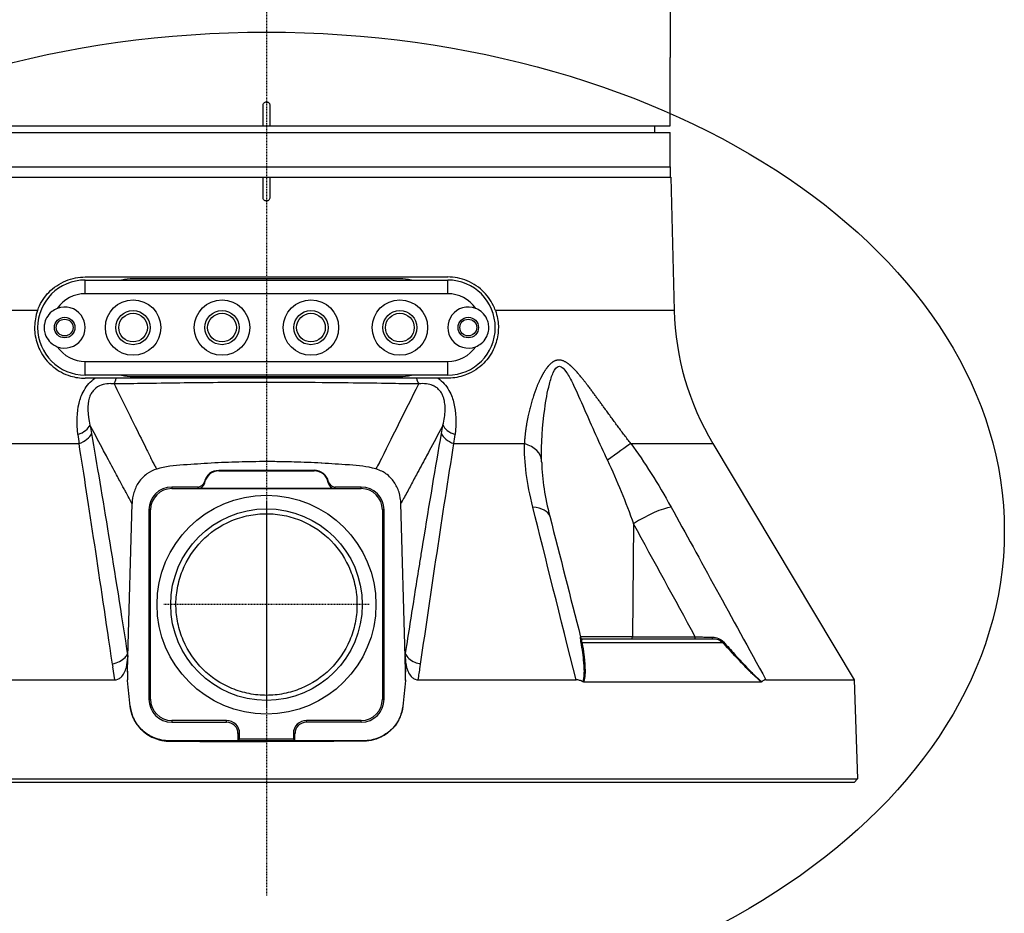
# Model space of a CAD drawing. Header units: millimetres. Extents: x 0 to 4378, y 0 to 2397.
# Tile 195 of 256: x 2215 to 2359, y 481 to 611. Entities that reach past the tile are written whole.
import ezdxf

# ---------------------------------------------------------------- set-up
doc = ezdxf.new("R2010")
doc.units = ezdxf.units.MM
doc.header["$LTSCALE"] = 0.2
doc.linetypes.add('CENTER2', pattern=[1.125, 0.75, -0.125, 0.125, -0.125])
doc.layers.add('02_Center Line', color=1, linetype='CENTER2')
doc.layers.add('12_Before Rev.Num.', color=5, linetype='Continuous')

# ---------------------------------------------------------------- blocks, each defined once
blk = doc.blocks.new('A$Ccbb9c741')
for p, q in [((59, 168.38), (59, 106)), ((59, 96), (59, 106)), ((-0.5, 96), (-0.5, 99)), ((0.5, 99), (0.5, 96)), ((-59, 96), (-0.5, 96)), ((-59, 95), (59, 95)), ((-0.5, 96), (0.5, 96)), ((0.5, 96), (59, 96)), ((56.7, 96), (56.71, 95)), ((59, 90), (59, 95)), ((-59, 90), (59, 90)), ((-59, 90), (59, 90)), ((59, 90), (59, 88.5)), ((-59.09, 88.5), (59.09, 88.5)), ((-0.5, 85.5), (-0.5, 88.5)), ((0.5, 88.5), (0.5, 85.5)), ((59.09, 88.5), (59.6, 69.01)), ((-26.5, 73.9), (26.5, 73.9)), ((-26.5, 73.45), (26.5, 73.45)), ((-26.5, 71.45), (-26.5, 73.45)), ((19.5, 73.65), (-19.5, 73.65)), ((26.5, 71.45), (26.5, 73.45)), ((26.5, 71.45), (-26.5, 71.45)), ((-33.46, 69.01), (-48.37, 69.01)), ((59.6, 69.01), (33.46, 69.01)), ((-26.5, 61.55), (26.5, 61.55)), ((-26.5, 59.55), (-26.5, 61.55)), ((26.5, 59.55), (26.5, 61.55)), ((26.5, 59.55), (-26.5, 59.55)), ((-25.09, 59.1), (-26.5, 59.1)), ((-21.96, 59.1), (-25.09, 59.1)), ((21.94, 59.1), (-21.96, 59.1)), ((-19.5, 59.35), (19.5, 59.35)), ((25.1, 59.1), (21.94, 59.1)), ((26.5, 59.1), (25.1, 59.1)), ((-37.7, 49.54), (-27.4, 49.54)), ((27.4, 49.54), (37.7, 49.54)), ((53.26, 49.54), (65.26, 49.54)), ((65.26, 49.54), (85.91, 14.99)), ((6.97, 45.63), (-6.97, 45.61)), ((-6.97, 45.61), (-6.97, 45.54)), ((-6.97, 45.54), (6.97, 45.56)), ((6.97, 45.56), (6.97, 45.63)), ((-10.05, 43.19), (-13.85, 43.19)), ((-13.85, 43.19), (-13.85, 42.95)), ((13.85, 43.19), (10.05, 43.19)), ((13.85, 42.95), (13.85, 43.19)), ((-13.85, 42.95), (13.85, 42.95)), ((10.02, 42.98), (-10.02, 42.98)), ((0, 42.98), (0, 42.95)), ((-20.26, 18.35), (-19.65, 40.77)), ((20.26, 18.35), (19.65, 40.77)), ((-16.95, 39.85), (-17.19, 39.85)), ((-17.19, 39.85), (-17.19, 12.15)), ((-16.95, 12.15), (-16.95, 39.85)), ((16.95, 39.85), (16.95, 12.15)), ((17.19, 39.85), (16.95, 39.85)), ((17.19, 12.15), (17.19, 39.85)), ((58.53, 40.12), (58.53, 40.12)), ((53.65, 37.81), (53.49, 21.29)), ((53.49, 21.29), (45.9, 21.29)), ((46.12, 20.46), (66.68, 20.46)), ((46.21, 21), (65.21, 21)), ((53.49, 21.29), (62.69, 21.29)), ((-20.32, 18.76), (-20.28, 18.45)), ((20.28, 18.45), (20.33, 18.76)), ((-20.32, 16.1), (-20.26, 18.35)), ((-20.32, 16.1), (-20.28, 18.3)), ((-20.26, 18.35), (-20.28, 18.3)), ((20.28, 18.3), (20.26, 18.35)), ((20.32, 16.1), (20.26, 18.35)), ((20.28, 18.3), (20.32, 16.1)), ((22.47, 16.89), (22.53, 17.3)), ((-22.18, 15), (-22.47, 16.89)), ((-20.3, 16.27), (-20.32, 14.98)), ((-20.3, 16.27), (-20.32, 16.1)), ((20.32, 16.1), (20.3, 16.27)), ((20.32, 14.98), (20.3, 16.27)), ((-45.26, 14.99), (-22.18, 14.99)), ((-20.33, 14.88), (-20.34, 14.98)), ((-20.33, 14.88), (-20.34, 14.98)), ((-20.33, 14.88), (-20.33, 14.88)), ((20.34, 14.98), (20.32, 14.98)), ((20.33, 14.88), (20.34, 14.98)), ((20.34, 14.98), (20.33, 14.88)), ((20.33, 14.88), (20.33, 14.88)), ((22.18, 14.99), (45.26, 14.99)), ((46.34, 14.69), (72.35, 14.69)), ((71.23, 15.68), (71.23, 15.68)), ((71.78, 15.18), (71.78, 15.18)), ((73.02, 14.99), (85.91, 14.99)), ((85.91, 14.99), (86.41, 0.5)), ((-17.19, 12.15), (-16.95, 12.15)), ((16.95, 12.15), (17.19, 12.15)), ((-19.91, 11.14), (-19.92, 11.14)), ((19.92, 11.14), (19.91, 11.14)), ((-5.83, 9.05), (-13.85, 9.05)), ((-13.85, 9.05), (-13.85, 8.81)), ((-13.85, 8.81), (-5.83, 8.81)), ((-5.83, 8.81), (-5.83, 9.05)), ((13.85, 9.05), (5.83, 9.05)), ((5.83, 8.81), (5.83, 9.05)), ((13.85, 8.81), (5.83, 8.81)), ((13.85, 8.81), (13.85, 9.05)), ((0, 6.08), (-14.17, 6.08)), ((-14.17, 6.08), (-4.17, 6.08)), ((0, 6.08), (-14.17, 6.08)), ((-14.17, 6.08), (-4.17, 6.08)), ((-4.17, 7.15), (-4.17, 6.08)), ((-3.93, 7.15), (-4.17, 7.15)), ((-4.17, 6.08), (-3.93, 6.33)), ((-3.93, 6.33), (-3.93, 7.15)), ((3.93, 6.33), (-3.93, 6.33)), ((14.17, 6.08), (0, 6.08)), ((0, 5.99), (0, 6.08)), ((14.17, 6.08), (0, 6.08)), ((3.93, 7.15), (3.93, 6.33)), ((4.17, 7.15), (3.93, 7.15)), ((3.93, 6.33), (4.17, 6.08)), ((4.17, 6.08), (4.17, 7.15)), ((4.17, 6.08), (14.17, 6.08)), ((4.17, 6.08), (14.17, 6.08)), ((-86.41, 0.5), (86.41, 0.5)), ((85.93, 0), (-85.93, 0)), ((85.93, 0), (86.41, 0.5))]:
    blk.add_line(p, q)
for centre, radius in [((-19.5, 66.5), 4.05), ((-6.5, 66.5), 4.05), ((6.5, 66.5), 4.05), ((19.5, 66.5), 4.05), ((-29.5, 66.5), 1.5), ((-29.5, 66.5), 1.23), ((-19.5, 66.5), 2.5), ((-19.5, 66.5), 2.1), ((-6.5, 66.5), 2.5), ((-6.5, 66.5), 2.1), ((6.5, 66.5), 2.5), ((6.5, 66.5), 2.1), ((19.5, 66.5), 2.5), ((19.5, 66.5), 2.1), ((29.5, 66.5), 1.5), ((29.5, 66.5), 1.23), ((0, 26), 16), ((0, 26), 14)]:
    blk.add_circle(centre, radius)
for centre, radius, start, end in [((-26.5, 66.5), 6.95, 90, 270), ((-19.5, 66.5), 7.15, 90, 103.5837), ((19.5, 66.5), 7.15, 76.4163, 90), ((26.5, 66.5), 6.95, 270, 90), ((-26.5, 66.5), 4.95, 90, 145.5885), ((26.5, 66.5), 4.95, 34.4115, 90), ((-29.5, 66.5), 3, 248.823, 111.177), ((29.5, 66.5), 3, 68.823, 291.177), ((99.59, 70.06), 40, 181.5, 210.8721), ((-26.5, 66.5), 4.95, 214.4115, 270), ((26.5, 66.5), 4.95, 270, 325.5885), ((-19.5, 66.5), 7.15, 256.4163, 270), ((19.5, 66.5), 7.15, 270, 283.5837), ((52.24, 55.72), 5, 161.1092, 161.2566), ((-6.97, 43.44), 2.17, 90.0924, 166.2597), ((-6.97, 43.44), 2.1, 90.0924, 169.9072), ((6.97, 43.46), 2.17, 13.3227, 90.0923), ((6.97, 43.46), 2.1, 9.6715, 90.0923), ((-13.85, 39.85), 3.34, 90, 180), ((13.85, 39.85), 3.34, 360, 90), ((-13.85, 39.85), 3.1, 90, 180), ((13.85, 39.85), 3.1, 0, 90), ((-179.07, -4.62), 159.93, 5.6562, 7.0042), ((179.07, -4.62), 159.93, 172.9958, 174.3438), ((-13.85, 12.15), 3.34, 180, 270), ((-13.85, 12.15), 3.1, 180, 270), ((13.85, 12.15), 3.1, 270, 0), ((13.85, 12.15), 3.34, 270, 360), ((-5.83, 7.15), 1.9, 359.9077, 90), ((-5.83, 7.15), 1.66, 359.9077, 90), ((5.83, 7.15), 1.9, 90, 180.0923), ((5.83, 7.15), 1.66, 90, 180.0923)]:
    blk.add_arc(centre, radius, start, end)
for centre, major_axis, ratio, start_param, end_param in [((45.37, 55.72), (0, 5), 0.868445, 0.144148, 0.144722), ((-22.83, 60.85), (-0.01, 3), 0.357079, 3.672446, 4.087749), ((22.81, 60.85), (0.01, 3), 0.357294, 2.196055, 2.611263), ((45.37, 55.72), (0, 5), 0.868445, 0.412475, 0.412481), ((-28.69, 52.31), (2.96, 0.47), 0.557742, 5.011483, 5.958751), ((-25.72, 49.89), (1.39, 2.66), 0.815334, 0.639928, 0.640823), ((28.69, 52.31), (-2.96, 0.47), 0.557597, 0.324372, 1.271561), ((25.72, 49.89), (1.39, -2.66), 0.815334, 2.500772, 2.501614), ((-18.02, 66.21), (-0.29, -37.61), 0.274945, 5.134704, 5.173788), ((-28.48, 51.08), (2.95, 0.52), 0.589057, 4.98167, 5.949617), ((-25.72, 49.89), (3, 0.16), 0.173988, 1.26385, 1.263895), ((25.72, 49.89), (-3, 0.16), 0.173988, 5.019996, 5.020042), ((28.48, 51.08), (-2.95, 0.52), 0.589055, 0.333545, 1.301502), ((18.02, 66.21), (-0.29, 37.61), 0.274915, 4.251018, 4.290277), ((35.22, 46.97), (5, 0.07), 0.585411, 0.019941, 1.043431), ((49.76, 46.97), (4.05, 2.93), 0.011762, 0.518871, 1.542362), ((165.22, 106.7), (-186.67, -48.48), 0.468589, 0.1424, 0.148339), ((165.22, 106.7), (-186.67, -48.48), 0.468589, 0.1424, 0.148339), ((1043.43, -568.16), (-1027.19, 614.44), 0.484985, 6.282229, 6.284059), ((1043.43, -568.16), (-1027.19, 614.44), 0.484985, 6.282229, 6.284059), ((-10.05, 44.19), (-0.099, 0.996), 0.998615, 3.04286, 4.373273), ((1225.74, 43.53), (-1235.81, 0), 0.052336, 0.005169, 0.00841), ((-10.02, 43.98), (0.159, -0.989), 0.998593, 6.123851, 7.517836), ((1555.62, 504.2), (-1564.67, -460.36), 0.038153, 6.281207, 6.283661), ((-1557.03, 506.54), (1566.09, -462.68), 0.038188, 6.282491, 6.284942), ((10.02, 43.98), (-0.166, -0.987), 0.998589, 5.048536, 6.449863), ((10.05, 44.19), (-0.106, -0.996), 0.998613, 5.051016, 6.388706), ((-1225.03, 43.55), (1235.1, 0), 0.052336, 6.274402, 6.277645), ((36.57, 37.68), (4.84, 1.24), 0.468779, 6.28317, 7.230215), ((36.57, 37.68), (4.84, 1.24), 0.468779, 6.282299, 6.28317), ((55.56, 37.68), (4.39, 2.4), 0.218433, 0.504693, 1.899637), ((46.21, 21.3), (0.073, -0.291), 0.999994, 4.712389, 6.035857), ((46.25, 20.66), (-0.295, -0.054), 0.660564, 0.258254, 0.995837), ((53.37, 21.3), (0, -0.3), 0.382683, 0, 1.547888), ((62.57, 21.3), (0, -0.3), 0.382683, 0, 1.544615), ((65.21, 21.3), (0, -0.3), 0.003767, 0, 1.323452), ((66.87, 20.66), (-0.224, -0.2), 0.134465, 0.455281, 1.192863), ((271.96, 35.69), (-294.35, 47.21), 0.836196, 0.262955, 0.264608), ((-29.22, 25.69), (-7.25, 11.15), 0.468896, 3.729367, 3.745925), ((-23.15, 18.43), (2.96, 0.46), 0.547763, 5.932152, 5.961535), ((-0.47, -35.2), (86.39, 23.11), 0.636339, 1.630182, 1.630199), ((23.15, 18.43), (-2.96, 0.46), 0.547764, 0.32164, 0.35105), ((28.49, 25.12), (-6.5, -10.56), 0.474806, 5.64744, 5.664857), ((0.47, -35.2), (86.39, -23.11), 0.636342, 1.511381, 1.511398), ((-283.4, -703.41), (317.76, 1361.56), 0.115024, 5.294815, 5.296453), ((13.1, -89.57), (88.92, -378.22), 0.027941, 4.425712, 4.425723), ((-1.16, 149.42), (29.64, 133.4), 0.565777, 3.276907, 3.277209)]:
    blk.add_ellipse(centre, major_axis=major_axis, ratio=ratio, start_param=start_param, end_param=end_param)
for points, knots in [([(-0.5, 99), (-0.5, 99.06), (-0.49, 99.11), (-0.47, 99.17), (-0.45, 99.22), (-0.43, 99.27), (-0.39, 99.31), (-0.36, 99.36), (-0.31, 99.39), (-0.27, 99.42), (-0.22, 99.45), (-0.16, 99.48), (-0.11, 99.49), (-0.07, 99.5), (-0.04, 99.5), (0, 99.5), (0.06, 99.5), (0.11, 99.49), (0.17, 99.47), (0.22, 99.45), (0.27, 99.43), (0.31, 99.39), (0.36, 99.36), (0.39, 99.31), (0.42, 99.27), (0.45, 99.22), (0.48, 99.16), (0.49, 99.11), (0.5, 99.07), (0.5, 99.04), (0.5, 99)], [0, 0, 0, 0, 0.107468, 0.107468, 0.107468, 0.214935, 0.214935, 0.214935, 0.322405, 0.322405, 0.322405, 0.429877, 0.429877, 0.429877, 0.5, 0.5, 0.5, 0.607468, 0.607468, 0.607468, 0.714935, 0.714935, 0.714935, 0.822405, 0.822405, 0.822405, 0.929877, 0.929877, 0.929877, 1, 1, 1, 1]), ([(0.5, 85.5), (0.5, 85.44), (0.49, 85.37), (0.44, 85.25), (0.4, 85.19), (0.31, 85.1), (0.25, 85.06), (0.13, 85.01), (0.06, 85), (-0.06, 85), (-0.13, 85.01), (-0.25, 85.06), (-0.31, 85.1), (-0.4, 85.19), (-0.44, 85.25), (-0.49, 85.37), (-0.5, 85.44), (-0.5, 85.5)], [-0.3013915, -0.3013915, -0.3013915, -0.3013915, -0.2825592, -0.2825592, -0.2637158, -0.2637158, -0.2448765, -0.2448765, -0.2260372, -0.2260372, -0.207198, -0.207198, -0.1883587, -0.1883587, -0.1695153, -0.1695153, -0.150683, -0.150683, -0.150683, -0.150683]), ([(-33.46, 69.01), (-33.42, 69.14), (-33.37, 69.26), (-32.95, 70.25), (-32.41, 71.04), (-31.13, 72.36), (-30.27, 72.95), (-28.42, 73.71), (-27.43, 73.9), (-26.5, 73.9)], [-4.4975814, -4.4975814, -4.4975814, -4.4975814, -4.4595044, -4.4595044, -4.1821345, -4.1821345, -3.8611418, -3.8611418, -3.5497383, -3.5497383, -3.5497383, -3.5497383]), ([(33.46, 69.01), (33.42, 69.14), (33.37, 69.26), (32.95, 70.25), (32.41, 71.04), (31.13, 72.36), (30.27, 72.95), (28.42, 73.71), (27.43, 73.9), (26.5, 73.9)], [2.6144338, 2.6144338, 2.6144338, 2.6144338, 2.6525109, 2.6525109, 2.9298808, 2.9298808, 3.2508735, 3.2508735, 3.562277, 3.562277, 3.562277, 3.562277]), ([(-30.58, 69.3), (-30.87, 69.18), (-31.15, 69.03), (-31.7, 68.58), (-31.95, 68.28), (-32.29, 67.65), (-32.4, 67.34), (-32.5, 66.79), (-32.51, 66.55), (-32.48, 66.05), (-32.43, 65.79), (-32.22, 65.16), (-32.01, 64.81), (-31.51, 64.25), (-31.24, 64.03), (-30.81, 63.8), (-30.7, 63.75), (-30.58, 63.7)], [1.2268669, 1.2268669, 1.2268669, 1.2268669, 1.3235072, 1.3235072, 1.4458602, 1.4458602, 1.5462407, 1.5462407, 1.6187246, 1.6187246, 1.7008007, 1.7008007, 1.8260436, 1.8260436, 1.9370582, 1.9370582, 1.9761784, 1.9761784, 1.9761784, 1.9761784]), ([(30.58, 63.7), (30.87, 63.82), (31.15, 63.97), (31.7, 64.42), (31.95, 64.72), (32.29, 65.35), (32.4, 65.66), (32.5, 66.21), (32.51, 66.45), (32.48, 66.95), (32.43, 67.21), (32.22, 67.84), (32.01, 68.19), (31.51, 68.75), (31.24, 68.97), (30.81, 69.2), (30.7, 69.25), (30.58, 69.3)], [1.2268669, 1.2268669, 1.2268669, 1.2268669, 1.3235072, 1.3235072, 1.4458602, 1.4458602, 1.5462407, 1.5462407, 1.6187246, 1.6187246, 1.7008007, 1.7008007, 1.8260436, 1.8260436, 1.9370582, 1.9370582, 1.9761784, 1.9761784, 1.9761784, 1.9761784]), ([(-33.46, 69.01), (-33.6, 68.62), (-33.71, 68.2), (-33.92, 67.05), (-33.93, 66.31), (-33.74, 64.74), (-33.49, 63.94), (-32.67, 62.27), (-32, 61.44), (-30.44, 60.16), (-29.57, 59.7), (-27.96, 59.21), (-27.24, 59.1), (-26.5, 59.1)], [-3.945016, -3.945016, -3.945016, -3.945016, -3.812381, -3.812381, -3.585477, -3.585477, -3.313627, -3.313627, -2.951009, -2.951009, -2.619445, -2.619445, -2.379641, -2.379641, -2.379641, -2.379641]), ([(33.46, 69.01), (33.6, 68.63), (33.71, 68.23), (33.91, 67.11), (33.93, 66.4), (33.77, 64.94), (33.58, 64.22), (32.91, 62.68), (32.38, 61.92), (31.04, 60.57), (30.19, 60.01), (28.53, 59.34), (27.75, 59.16), (26.8, 59.1), (26.65, 59.1), (26.5, 59.1)], [1.005877, 1.005877, 1.005877, 1.005877, 1.132319, 1.132319, 1.349956, 1.349956, 1.587223, 1.587223, 1.902131, 1.902131, 2.260383, 2.260383, 2.533826, 2.533826, 2.583595, 2.583595, 2.583595, 2.583595]), ([(40.22, 47.1), (40.17, 49.58), (40.33, 52.09), (40.84, 55.83), (41.06, 57.07), (41.52, 58.84), (41.7, 59.42), (42.15, 60.41), (42.45, 60.84), (43.19, 60.86), (43.56, 60.43), (44.2, 59.46), (44.5, 58.89), (45.36, 57.12), (45.9, 55.87), (47.54, 52.12), (48.65, 49.59), (49.84, 47.1)], [0, 0, 0, 0, 0.25, 0.25, 0.375, 0.375, 0.4375, 0.4375, 0.5, 0.5, 0.5625, 0.5625, 0.625, 0.625, 0.75, 0.75, 1, 1, 1, 1]), ([(-27.57, 50.87), (-27.76, 52.59), (-27.71, 54.13), (-27.4, 55.43), (-27.24, 56.08), (-27.07, 56.62), (-26.67, 57.32), (-26.28, 58.01), (-25.72, 58.65), (-25.09, 59.1)], [0, 0, 0, 0, 0.5, 0.5, 0.5, 0.75, 0.75, 0.75, 1, 1, 1, 1]), ([(25.1, 59.1), (25.73, 58.64), (26.28, 58.01), (26.68, 57.31), (27.08, 56.62), (27.25, 56.07), (27.4, 55.42), (27.71, 54.13), (27.77, 52.59), (27.57, 50.87)], [0, 0, 0, 0, 0.25, 0.25, 0.25, 0.5, 0.5, 0.5, 1, 1, 1, 1]), ([(-22.28, 58.27), (-22.49, 58.29), (-22.68, 58.3), (-23.04, 58.3), (-23.15, 58.3), (-23.74, 58.24), (-24.06, 58.16), (-24.8, 57.8), (-25.11, 57.55), (-25.48, 57.09), (-25.59, 56.92), (-25.73, 56.65), (-25.77, 56.56), (-25.85, 56.36), (-25.9, 56.22), (-26.21, 55.17), (-26.17, 53.82), (-25.8, 52.23)], [0, 0, 0, 0, 0.0625, 0.0625, 0.125, 0.125, 0.25, 0.25, 0.375, 0.375, 0.4375, 0.4375, 0.46875, 0.46875, 0.5, 0.5, 1, 1, 1, 1]), ([(-22.28, 58.27), (-21.22, 56.13), (-20.19, 54.06), (-19.19, 52.05), (-18.61, 50.88), (-18.04, 49.73), (-17.48, 48.6), (-17.24, 48.1), (-16.99, 47.6), (-16.75, 47.1), (-16.71, 47.03), (-16.67, 46.95), (-16.64, 46.88), (-16.54, 46.68), (-16.44, 46.49), (-16.34, 46.29)], [0, 0, 0, 0, 0.503955, 0.503955, 0.503955, 0.797494, 0.797494, 0.797494, 0.92816, 0.92816, 0.92816, 0.94799, 0.94799, 0.94799, 1, 1, 1, 1]), ([(20.87, 58.28), (19.52, 58.29), (18.18, 58.32), (16.8, 58.34), (14.97, 58.37), (13.12, 58.39), (11.25, 58.41), (10.21, 58.42), (9.17, 58.43), (8.12, 58.44), (5.43, 58.46), (2.72, 58.47), (0.01, 58.47), (-3.79, 58.47), (-7.61, 58.45), (-11.33, 58.41), (-13.14, 58.39), (-14.94, 58.36), (-16.73, 58.34), (-16.77, 58.34), (-16.81, 58.34), (-16.85, 58.34), (-18.21, 58.31), (-19.55, 58.29), (-20.87, 58.28)], [0, 0, 0, 0, 0.100865, 0.100865, 0.100865, 0.23445, 0.23445, 0.23445, 0.308759, 0.308759, 0.308759, 0.5, 0.5, 0.5, 0.767138, 0.767138, 0.767138, 0.897641, 0.897641, 0.897641, 0.900606, 0.900606, 0.900606, 1, 1, 1, 1]), ([(25.8, 52.23), (25.98, 53.02), (26.09, 53.75), (26.11, 54.41), (26.11, 54.41), (26.11, 54.42), (26.11, 54.42), (26.12, 54.75), (26.11, 55.06), (26.08, 55.35), (26.06, 55.5), (26.04, 55.64), (26.01, 55.78), (26, 55.84), (25.98, 55.91), (25.97, 55.97), (25.95, 56.04), (25.94, 56.06), (25.91, 56.16), (25.87, 56.32), (25.81, 56.47), (25.75, 56.61), (25.64, 56.84), (25.51, 57.06), (25.35, 57.25), (25.23, 57.41), (25.09, 57.54), (24.93, 57.67), (24.77, 57.79), (24.56, 57.92), (24.42, 57.99), (24.38, 58.01), (24.33, 58.03), (24.29, 58.05), (23.76, 58.26), (23.07, 58.36), (22.27, 58.27)], [0, 0, 0, 0, 0.248288, 0.248288, 0.248288, 0.25, 0.25, 0.25, 0.375, 0.375, 0.375, 0.4375, 0.4375, 0.4375, 0.46875, 0.46875, 0.46875, 0.5, 0.5, 0.5, 0.546736, 0.546736, 0.546736, 0.625, 0.625, 0.625, 0.6875, 0.6875, 0.6875, 0.75, 0.75, 0.75, 0.769239, 0.769239, 0.769239, 1, 1, 1, 1]), ([(-19.65, 40.77), (-19.94, 41.31), (-20.23, 41.85), (-20.53, 42.39), (-20.63, 42.57), (-20.72, 42.75), (-20.82, 42.94), (-21.03, 43.32), (-21.24, 43.7), (-21.45, 44.09), (-21.6, 44.38), (-21.76, 44.67), (-21.92, 44.97), (-22.37, 45.81), (-22.83, 46.66), (-23.28, 47.5), (-23.45, 47.83), (-23.62, 48.15), (-23.8, 48.47), (-24.42, 49.64), (-25.05, 50.81), (-25.67, 51.99), (-25.71, 52.07), (-25.76, 52.15), (-25.8, 52.23)], [0, 0, 0, 0, 0.142165, 0.142165, 0.142165, 0.190379, 0.190379, 0.190379, 0.291409, 0.291409, 0.291409, 0.368385, 0.368385, 0.368385, 0.589898, 0.589898, 0.589898, 0.673716, 0.673716, 0.673716, 0.979051, 0.979051, 0.979051, 1, 1, 1, 1]), ([(25.8, 52.23), (25.76, 52.15), (25.71, 52.07), (25.67, 51.99), (25.05, 50.82), (24.42, 49.64), (23.8, 48.48), (23.63, 48.15), (23.45, 47.83), (23.28, 47.51), (22.83, 46.66), (22.37, 45.82), (21.92, 44.98), (21.76, 44.68), (21.6, 44.39), (21.45, 44.09), (21.14, 43.52), (20.83, 42.96), (20.53, 42.39), (20.37, 42.09), (20.2, 41.79), (20.04, 41.5), (19.91, 41.25), (19.78, 41.01), (19.65, 40.77)], [0, 0, 0, 0, 0.020822, 0.020822, 0.020822, 0.326008, 0.326008, 0.326008, 0.410231, 0.410231, 0.410231, 0.631192, 0.631192, 0.631192, 0.708655, 0.708655, 0.708655, 0.857866, 0.857866, 0.857866, 0.936375, 0.936375, 0.936375, 1, 1, 1, 1]), ([(20.26, 18.35), (20.72, 21.31), (21.16, 24.16), (21.6, 26.9), (21.81, 28.27), (22.03, 29.62), (22.24, 30.94), (22.35, 31.6), (22.45, 32.26), (22.56, 32.9), (22.61, 33.23), (22.66, 33.55), (22.71, 33.87), (22.74, 34.03), (22.76, 34.19), (22.79, 34.35), (22.81, 34.51), (22.84, 34.64), (22.87, 34.82), (23.83, 40.75), (24.74, 46.14), (25.59, 51)], [0, 0, 0, 0, 0.25, 0.25, 0.25, 0.375, 0.375, 0.375, 0.4375, 0.4375, 0.4375, 0.46875, 0.46875, 0.46875, 0.484375, 0.484375, 0.484375, 0.5, 0.5, 0.5, 1, 1, 1, 1]), ([(15.97, 45.84), (14.71, 46.2), (13.43, 46.33), (12.16, 46.41), (12.1, 46.42), (12.05, 46.42), (11.99, 46.42), (10.7, 46.51), (9.41, 46.6), (8.11, 46.68), (8.07, 46.68), (8.03, 46.68), (7.99, 46.68), (6.68, 46.75), (5.37, 46.81), (4.06, 46.84), (2.71, 46.88), (1.36, 46.9), (0.01, 46.9), (0, 46.9), (-0.02, 46.9), (-0.03, 46.9), (-1.37, 46.9), (-2.7, 46.88), (-4.04, 46.84), (-5.38, 46.81), (-6.73, 46.75), (-8.07, 46.68), (-8.08, 46.68), (-8.09, 46.68), (-8.1, 46.68), (-9.43, 46.6), (-10.75, 46.51), (-12.07, 46.41), (-12.1, 46.41), (-12.13, 46.41), (-12.15, 46.41), (-13.46, 46.32), (-14.77, 46.21), (-16.05, 45.82)], [0.0000002, 0.0000002, 0.0000002, 0.0000002, 0.1197627, 0.1197627, 0.1197627, 0.125, 0.125, 0.125, 0.246087, 0.246087, 0.246087, 0.25, 0.25, 0.25, 0.3724227, 0.3724227, 0.3724227, 0.4986303, 0.4986303, 0.4986303, 0.5, 0.5, 0.5, 0.6246397, 0.6246397, 0.6246397, 0.75, 0.75, 0.75, 0.7511764, 0.7511764, 0.7511764, 0.875, 0.875, 0.875, 0.8775503, 0.8775503, 0.8775503, 1, 1, 1, 1]), ([(15.97, 45.84), (14.71, 46.2), (13.43, 46.33), (12.16, 46.41), (12.1, 46.42), (12.05, 46.42), (11.99, 46.42), (10.7, 46.51), (9.41, 46.6), (8.11, 46.68), (8.07, 46.68), (8.03, 46.68), (7.99, 46.68), (6.68, 46.75), (5.37, 46.81), (4.06, 46.84), (2.98, 46.87), (1.9, 46.89), (0.81, 46.9), (0.55, 46.9), (0.28, 46.9), (0.01, 46.9), (0, 46.9), (-0.02, 46.9), (-0.03, 46.9), (-1.37, 46.9), (-2.7, 46.88), (-4.04, 46.84), (-5.38, 46.81), (-6.73, 46.75), (-8.07, 46.68), (-8.08, 46.68), (-8.09, 46.68), (-8.1, 46.68), (-9.43, 46.6), (-10.75, 46.51), (-12.07, 46.41), (-12.1, 46.41), (-12.13, 46.41), (-12.15, 46.41), (-13.46, 46.32), (-14.77, 46.21), (-16.05, 45.82)], [0.0000002, 0.0000002, 0.0000002, 0.0000002, 0.1197627, 0.1197627, 0.1197627, 0.125, 0.125, 0.125, 0.246087, 0.246087, 0.246087, 0.25, 0.25, 0.25, 0.3724227, 0.3724227, 0.3724227, 0.4736258, 0.4736258, 0.4736258, 0.4986303, 0.4986303, 0.4986303, 0.5, 0.5, 0.5, 0.6246397, 0.6246397, 0.6246397, 0.75, 0.75, 0.75, 0.7511764, 0.7511764, 0.7511764, 0.875, 0.875, 0.875, 0.8775503, 0.8775503, 0.8775503, 1, 1, 1, 1]), ([(-16.05, 45.82), (-16.56, 45.67), (-17.05, 45.42), (-17.95, 44.77), (-18.35, 44.36), (-18.98, 43.44), (-19.22, 42.93), (-19.54, 41.88), (-19.63, 41.32), (-19.65, 40.77)], [-0.6621412, -0.6621412, -0.6621412, -0.6621412, -0.5000047, -0.5000047, -0.3301858, -0.3301858, -0.164801, -0.164801, -0.0000073, -0.0000073, -0.0000073, -0.0000073]), ([(19.65, 40.77), (19.63, 41.33), (19.54, 41.89), (19.21, 42.95), (18.97, 43.46), (18.37, 44.33), (17.97, 44.77), (17.17, 45.33), (16.69, 45.63), (15.97, 45.84)], [-1.628416, -1.628416, -1.628416, -1.628416, -1.143091, -1.143091, -0.655922, -0.655922, -0.223229, -0.223229, -0.000011, -0.000011, -0.000011, -0.000011]), ([(13.15, 27.52), (13.11, 27.81), (13.07, 28.1), (12.86, 29.27), (12.61, 30.13), (11.62, 32.61), (10.61, 34.11), (8.29, 36.5), (6.8, 37.54), (4.33, 38.59), (3.47, 38.85), (1.73, 39.2), (0.85, 39.29), (-0.85, 39.29), (-1.73, 39.2), (-3.47, 38.85), (-4.33, 38.59), (-6.8, 37.54), (-8.29, 36.5), (-10.61, 34.11), (-11.62, 32.61), (-12.61, 30.13), (-12.86, 29.27), (-13.18, 27.52), (-13.25, 26.65), (-13.23, 25.79), (-13.22, 24.97), (-13.13, 24.11), (-12.77, 22.42), (-12.51, 21.58), (-11.48, 19.17), (-10.46, 17.72), (-8.14, 15.41), (-6.66, 14.41), (-4.24, 13.4), (-3.39, 13.15), (-1.69, 12.81), (-0.83, 12.73), (0.83, 12.73), (1.69, 12.81), (3.39, 13.15), (4.24, 13.4), (6.66, 14.41), (8.14, 15.41), (10.46, 17.72), (11.48, 19.17), (12.51, 21.58), (12.77, 22.42), (13.13, 24.11), (13.22, 24.97), (13.24, 26.36), (13.21, 26.94), (13.15, 27.52)], [4.151559, 4.151559, 4.151559, 4.151559, 4.237295, 4.237295, 4.49331, 4.49331, 5.005338, 5.005338, 5.517531, 5.517531, 5.773627, 5.773627, 6.029724, 6.029724, 6.28582, 6.28582, 6.541917, 6.541917, 7.05411, 7.05411, 7.566138, 7.566138, 7.822152, 7.822152, 8.078167, 8.078167, 8.078167, 8.326445, 8.326445, 8.574723, 8.574723, 9.071279, 9.071279, 9.570043, 9.570043, 9.819425, 9.819425, 10.068807, 10.068807, 10.318189, 10.318189, 10.567571, 10.567571, 11.066335, 11.066335, 11.562892, 11.562892, 11.81117, 11.81117, 12.059448, 12.059448, 12.229726, 12.229726, 12.229726, 12.229726]), ([(45.97, 20.56), (45.93, 20.76), (45.92, 20.94), (45.92, 21.05), (45.92, 21.16), (45.92, 21.22), (45.92, 21.23)], [0, 0, 0, 0, 0.5, 0.5, 0.5, 0.9899733, 0.9899733, 0.9899733, 0.9899733]), ([(46.26, 14.71), (46.37, 15.03), (46.43, 15.41), (46.46, 15.84), (46.46, 15.91), (46.46, 15.98), (46.46, 16.05), (46.47, 16.18), (46.47, 16.3), (46.46, 16.44), (46.46, 16.65), (46.45, 16.89), (46.43, 17.14), (46.42, 17.27), (46.41, 17.4), (46.4, 17.53), (46.32, 18.45), (46.18, 19.45), (45.97, 20.56)], [0.000003, 0.000003, 0.000003, 0.000003, 0.25, 0.25, 0.25, 0.2932173, 0.2932173, 0.2932173, 0.375, 0.375, 0.375, 0.5, 0.5, 0.5, 0.5610134, 0.5610134, 0.5610134, 1, 1, 1, 1]), ([(46.12, 20.46), (46.23, 19.82), (46.33, 19.22), (46.4, 18.65), (46.44, 18.37), (46.47, 18.09), (46.49, 17.83), (46.5, 17.7), (46.51, 17.58), (46.52, 17.46), (46.52, 17.45), (46.52, 17.44), (46.52, 17.44), (46.53, 17.31), (46.54, 17.2), (46.55, 17.06), (46.57, 16.64), (46.58, 16.29), (46.57, 15.99), (46.56, 15.88), (46.56, 15.76), (46.55, 15.66), (46.53, 15.47), (46.51, 15.33), (46.48, 15.18), (46.44, 15.02), (46.4, 14.86), (46.34, 14.69)], [0, 0, 0, 0, 0.25, 0.25, 0.25, 0.375, 0.375, 0.375, 0.4338257, 0.4338257, 0.4338257, 0.4375, 0.4375, 0.4375, 0.5, 0.5, 0.5, 0.6787887, 0.6787887, 0.6787887, 0.75, 0.75, 0.75, 0.875, 0.875, 0.875, 0.9999999, 0.9999999, 0.9999999, 0.9999999]), ([(62.69, 21.29), (62.81, 21.29), (62.96, 21.28), (63.37, 21.27), (63.66, 21.27), (64.46, 21.24), (64.9, 21.23), (65.21, 21.23)], [0, 0, 0, 0, 0.25, 0.25, 0.5, 0.5, 1, 1, 1, 1]), ([(65.21, 21.23), (65.51, 21.22), (65.76, 21.18), (66.07, 21.05), (66.39, 20.93), (66.63, 20.76), (66.81, 20.56)], [0, 0, 0, 0, 0.5, 0.5, 0.5, 1, 1, 1, 1]), ([(72.35, 14.69), (72.14, 14.86), (71.93, 15.05), (71.71, 15.24), (71.6, 15.34), (71.48, 15.44), (71.37, 15.55), (71.26, 15.65), (71.12, 15.79), (71.03, 15.87), (70.99, 15.91), (70.94, 15.95), (70.9, 15.99), (70.76, 16.13), (70.61, 16.28), (70.44, 16.45), (70.22, 16.67), (69.96, 16.94), (69.73, 17.18), (69.64, 17.27), (69.55, 17.36), (69.46, 17.46), (68.6, 18.36), (67.67, 19.36), (66.68, 20.46)], [0.0000001, 0.0000001, 0.0000001, 0.0000001, 0.125, 0.125, 0.125, 0.1875, 0.1875, 0.1875, 0.25, 0.25, 0.25, 0.2795113, 0.2795113, 0.2795113, 0.375, 0.375, 0.375, 0.5, 0.5, 0.5, 0.5477602, 0.5477602, 0.5477602, 1, 1, 1, 1]), ([(66.81, 20.56), (67.37, 19.92), (67.89, 19.33), (68.4, 18.77), (68.65, 18.49), (68.9, 18.21), (69.15, 17.95), (69.27, 17.82), (69.4, 17.67), (69.54, 17.53), (69.66, 17.39), (69.79, 17.26), (69.91, 17.13), (70.3, 16.71), (70.61, 16.38), (70.95, 16.05), (71.02, 15.97), (71.1, 15.9), (71.18, 15.82), (71.61, 15.4), (72.02, 15.03), (72.4, 14.71)], [0, 0, 0, 0, 0.25, 0.25, 0.25, 0.375, 0.375, 0.375, 0.439265, 0.439265, 0.439265, 0.5, 0.5, 0.5, 0.7044426, 0.7044426, 0.7044426, 0.75, 0.75, 0.75, 1, 1, 1, 1]), ([(-22.53, 17.31), (-21.8, 17.48), (-21.07, 17.84), (-20.66, 18.27), (-20.51, 18.43), (-20.39, 18.6), (-20.32, 18.76)], [0, 0, 0, 0, 0.721254, 0.721254, 0.721254, 1, 1, 1, 1]), ([(20.33, 18.76), (20.5, 18.34), (21.02, 17.88), (21.7, 17.58), (21.97, 17.47), (22.25, 17.37), (22.53, 17.31)], [0, 0, 0, 0, 0.721133, 0.721133, 0.721133, 1, 1, 1, 1]), ([(-22.18, 15), (-22.03, 15), (-21.88, 15.02), (-21.56, 15.14), (-21.41, 15.24), (-21.07, 15.54), (-20.91, 15.77), (-20.66, 16.26), (-20.56, 16.54), (-20.36, 17.3), (-20.3, 17.81), (-20.28, 18.3)], [1.0559332, 1.0559332, 1.0559332, 1.0559332, 1.0999322, 1.0999322, 1.1530157, 1.1530157, 1.2373903, 1.2373903, 1.321765, 1.321765, 1.4650561, 1.4650561, 1.4650561, 1.4650561]), ([(20.28, 18.3), (20.3, 17.81), (20.36, 17.3), (20.56, 16.54), (20.66, 16.26), (20.91, 15.77), (21.07, 15.54), (21.41, 15.24), (21.57, 15.14), (21.88, 15.02), (22.03, 15), (22.18, 14.99)], [0.0254722, 0.0254722, 0.0254722, 0.0254722, 0.1687494, 0.1687494, 0.2531241, 0.2531241, 0.3374988, 0.3374988, 0.3905823, 0.3905823, 0.4345618, 0.4345618, 0.4345618, 0.4345618]), ([(46.26, 14.71), (46.1, 14.8), (45.94, 14.87), (45.61, 14.97), (45.43, 14.99), (45.26, 14.99)], [-0.1212579, -0.1212579, -0.1212579, -0.1212579, -0.0607335, -0.0607335, 0, 0, 0, 0]), ([(46.34, 14.69), (46.32, 14.69), (46.31, 14.7), (46.28, 14.7), (46.27, 14.71), (46.26, 14.71)], [-0.009677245, -0.009677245, -0.009677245, -0.009677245, -0.00461938, -0.00461938, -0.000003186, -0.000003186, -0.000003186, -0.000003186]), ([(72.4, 14.71), (72.39, 14.71), (72.39, 14.7), (72.37, 14.7), (72.36, 14.69), (72.35, 14.69)], [-0.009683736, -0.009683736, -0.009683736, -0.009683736, -0.005063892, -0.005063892, -0.000000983, -0.000000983, -0.000000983, -0.000000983]), ([(73.02, 14.99), (72.91, 14.99), (72.8, 14.97), (72.6, 14.87), (72.5, 14.8), (72.4, 14.71)], [-0.1213984, -0.1213984, -0.1213984, -0.1213984, -0.0607472, -0.0607472, -0.0000244, -0.0000244, -0.0000244, -0.0000244]), ([(-19.92, 11.14), (-19.88, 10.64), (-19.76, 10.15), (-19.31, 9), (-18.91, 8.38), (-17.84, 7.25), (-17.17, 6.81), (-15.36, 6.03), (-14.4, 6.03), (-13.14, 6.02), (-12.23, 6.02), (-9.2, 6), (-7.08, 6), (-4.03, 5.99), (-3.11, 5.99), (-1.45, 5.99), (-0.73, 5.99), (0, 5.99)], [0.000001, 0.000001, 0.000001, 0.000001, 0.151148, 0.151148, 0.371593, 0.371593, 0.626473, 0.626473, 1.045564, 1.045564, 2.146953, 2.146953, 4.688353, 4.688353, 5.791915, 5.791915, 6.660221, 6.660221, 6.660221, 6.660221]), ([(-14.17, 6.08), (-14.94, 6.08), (-15.69, 6.23), (-16.39, 6.52), (-16.98, 6.76), (-17.53, 7.09), (-18.02, 7.51), (-18.1, 7.59), (-18.19, 7.67), (-18.27, 7.75), (-18.8, 8.27), (-19.23, 8.89), (-19.52, 9.58), (-19.73, 10.08), (-19.86, 10.6), (-19.91, 11.14)], [0, 0, 0, 0, 0.270782, 0.270782, 0.270782, 0.5, 0.5, 0.5, 0.540679, 0.540679, 0.540679, 0.807608, 0.807608, 0.807608, 1, 1, 1, 1]), ([(19.92, 11.14), (19.87, 10.56), (19.72, 10), (19.19, 8.8), (18.77, 8.19), (17.73, 7.19), (17.12, 6.79), (15.34, 6.02), (14.37, 6.03), (13.12, 6.02), (12.23, 6.02), (9.34, 6), (7.32, 6), (4.37, 5.99), (3.43, 5.99), (1.66, 5.99), (0.83, 5.99), (0, 5.99)], [-1.707301, -1.707301, -1.707301, -1.707301, -1.65374, -1.65374, -1.586153, -1.586153, -1.520058, -1.520058, -1.405944, -1.405944, -1.138062, -1.138062, -0.530518, -0.530518, -0.248968, -0.248968, -0.000001, -0.000001, -0.000001, -0.000001]), ([(19.91, 11.14), (19.86, 10.6), (19.73, 10.08), (19.52, 9.58), (19.23, 8.89), (18.8, 8.27), (18.27, 7.75), (18.19, 7.67), (18.1, 7.59), (18.02, 7.52), (17.54, 7.1), (16.98, 6.76), (16.39, 6.52), (15.69, 6.23), (14.93, 6.08), (14.17, 6.08)], [0, 0, 0, 0, 0.1922313, 0.1922313, 0.1922313, 0.4592557, 0.4592557, 0.4592557, 0.5, 0.5, 0.5, 0.7296104, 0.7296104, 0.7296104, 1, 1, 1, 1])]:
    blk.add_open_spline(points, degree=3, knots=knots)
blk.add_rational_spline([(53.26, 49.54), (51.56, 51.75), (49.94, 54), (47.51, 57.33), (46.7, 58.44), (45.38, 60.01), (44.93, 60.52), (43.92, 61.39), (43.33, 61.76), (42.14, 61.75), (41.64, 61.37), (40.86, 60.49), (40.54, 59.97), (39.7, 58.4), (39.29, 57.29), (38.24, 53.97), (37.82, 51.74), (37.7, 49.54)], [0.999999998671, 0.999999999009, 0.999999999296, 0.999999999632, 0.999999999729, 0.999999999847, 0.999999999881, 0.999999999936, 0.999999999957, 0.999999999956, 0.999999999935, 0.999999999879, 0.999999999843, 0.999999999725, 0.999999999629, 0.999999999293, 0.999999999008, 0.999999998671], degree=3, knots=[0, 0, 0, 0, 0.25, 0.25, 0.375, 0.375, 0.4375, 0.4375, 0.5, 0.5, 0.5625, 0.5625, 0.625, 0.625, 0.75, 0.75, 1, 1, 1, 1])
for points in [[(-20.87, 58.28), (-21.34, 58.27), (-21.81, 58.27), (-22.28, 58.27)], [(16.52, 46.75), (18.31, 50.35), (20.23, 54.19), (22.27, 58.27)], [(22.27, 58.27), (21.8, 58.27), (21.34, 58.27), (20.87, 58.28)], [(-25.95, 52.96), (-25.95, 52.96), (-25.95, 52.96), (-25.95, 52.96)], [(-25.8, 52.23), (-25.73, 51.81), (-25.66, 51.4), (-25.59, 51)], [(25.59, 51), (25.66, 51.4), (25.73, 51.81), (25.8, 52.23)], [(25.95, 52.96), (25.95, 52.96), (25.95, 52.96), (25.95, 52.96)], [(-25.59, 51), (-24.01, 41.99), (-22.23, 31.1), (-20.26, 18.35)], [(-22.53, 17.31), (-24.35, 29.83), (-25.97, 40.57), (-27.4, 49.54)], [(22.53, 17.31), (24.12, 28.21), (25.72, 39.03), (27.4, 49.54)], [(38.93, 40.25), (38.05, 43.74), (37.68, 46.83), (37.7, 49.54)], [(53.26, 49.54), (55.26, 46.83), (57.23, 43.73), (59.15, 40.25)], [(40.23, 46.77), (40.22, 46.88), (40.22, 46.99), (40.22, 47.1)], [(40.23, 46.76), (40.23, 46.76), (40.23, 46.77), (40.23, 46.77)], [(40.23, 46.76), (40.29, 44.31), (40.72, 41.62), (41.41, 38.92)], [(49.84, 47.1), (51.28, 44.1), (52.52, 40.98), (53.65, 37.81)], [(45.26, 14.99), (42.93, 24.28), (40.82, 32.7), (38.93, 40.25)], [(41.41, 38.92), (42.92, 33.02), (44.42, 27.12), (45.92, 21.23)], [(59.15, 40.25), (63.31, 32.69), (67.93, 24.28), (73.02, 14.99)], [(62.69, 21.29), (59.68, 26.8), (56.67, 32.31), (53.65, 37.81)], [(46.12, 20.46), (46.07, 20.84), (46.17, 21), (46.21, 21)], [(65.21, 21), (65.74, 21), (66.33, 20.84), (66.68, 20.46)], [(-19.92, 11.14), (-20.04, 12.39), (-20.18, 13.64), (-20.33, 14.88)], [(20.33, 14.88), (20.18, 13.64), (20.05, 12.39), (19.92, 11.14)]]:
    blk.add_open_spline(points, degree=3)
at = {"layer": '02_Center Line'}
for p, q in [((0, 1425.31), (0, -16.53)), ((0, 41), (0, 11)), ((15, 26), (-15, 26))]:
    blk.add_line(p, q, dxfattribs=at)

msp = doc.modelspace()

# ---------------------------------------------------------------- linework, layer by layer
at = {"layer": '12_Before Rev.Num.'}
msp.add_ellipse((2251.163, 536.659), major_axis=(107.86, 0), ratio=0.6763455, dxfattribs=at)

# ---------------------------------------------------------------- block references
msp.add_blockref('A$Ccbb9c741', (2251.163, 499.915))

doc.saveas('drawing.dxf')
